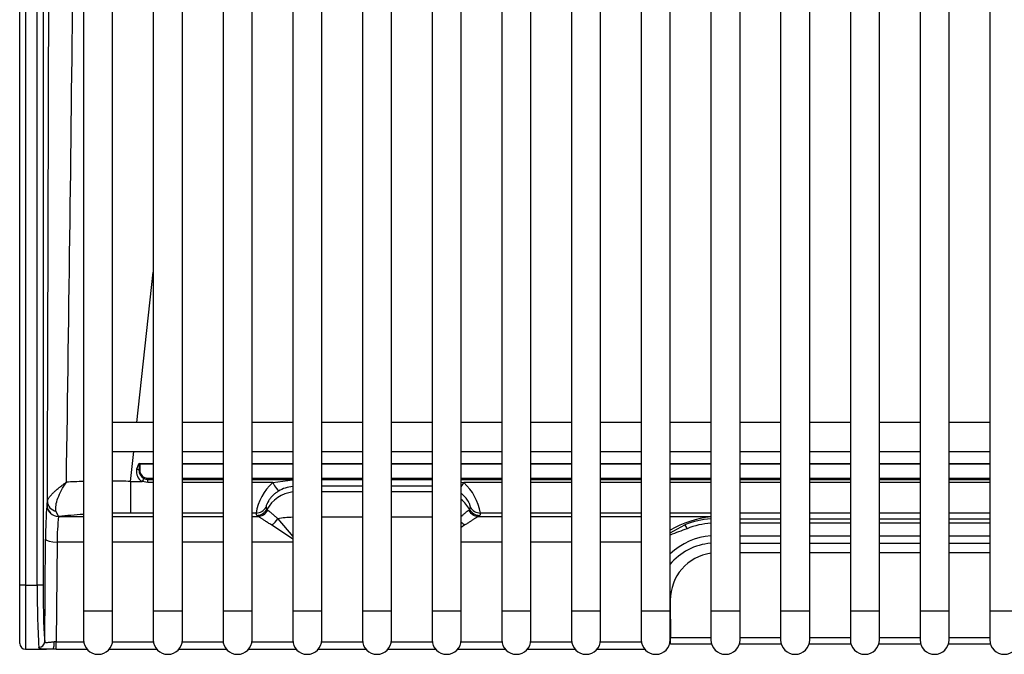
# Model space of a CAD drawing. Header units: millimetres. Extents: x 0 to 287, y 0 to 200.
# Tile 3 of 63: x 35.17 to 43.64, y 32.67 to 38.13. Entities that reach past the tile are written whole.
import ezdxf

# ---------------------------------------------------------------- set-up
doc = ezdxf.new("R2010")
doc.units = ezdxf.units.MM
doc.layers.add('130.194_BW4C_CTM', color=7, linetype='Continuous')
doc.layers.add('Défaut', color=7, linetype='Continuous')

# ---------------------------------------------------------------- blocks, each defined once
blk = doc.blocks.new('SE1')
at = {"layer": '130.194_BW4C_CTM', "color": 7, "linetype": 'Continuous'}
for p, q in [((36.916, 43.7159), (36.916, 33.0459)), ((37.166, 33.0459), (37.166, 43.7159)), ((37.516, 43.7159), (37.516, 33.0459)), ((37.766, 33.0459), (37.766, 43.7159)), ((38.116, 43.7159), (38.116, 33.0459)), ((38.366, 33.0459), (38.366, 43.7159)), ((38.716, 43.7159), (38.716, 33.0459)), ((38.966, 33.0459), (38.966, 43.7159)), ((39.316, 43.7159), (39.316, 33.0459)), ((39.566, 33.0459), (39.566, 43.7159)), ((39.916, 43.7159), (39.916, 33.0459)), ((40.166, 33.0459), (40.166, 43.7159)), ((40.516, 43.7159), (40.516, 33.0459)), ((40.766, 33.0459), (40.766, 43.7159)), ((41.116, 43.7159), (41.116, 33.0459)), ((41.366, 33.0459), (41.366, 43.7159)), ((41.716, 43.7159), (41.716, 33.0459)), ((41.966, 33.0459), (41.966, 43.7159)), ((42.316, 43.7159), (42.316, 33.0459)), ((42.566, 33.0459), (42.566, 43.7159)), ((42.916, 43.7159), (42.916, 33.0459)), ((43.166, 33.0459), (43.166, 43.7159)), ((43.516, 43.7159), (43.516, 33.0459)), ((35.716, 43.3959), (35.716, 33.0459)), ((35.966, 33.0459), (35.966, 43.3959)), ((36.316, 43.3959), (36.316, 33.0459)), ((36.566, 33.0459), (36.566, 43.3959)), ((35.166, 33.2648), (35.166, 43.1196)), ((35.166, 33.2648), (35.166, 43.1196)), ((35.216, 43.1196), (35.216, 33.2648)), ((35.216, 43.1196), (35.216, 33.2648)), ((35.3177, 33.2648), (35.3177, 43.1196)), ((35.3177, 33.2648), (35.3177, 43.1196)), ((35.3677, 43.1196), (35.3677, 33.2648)), ((35.3677, 43.1196), (35.3677, 33.2648)), ((36.1744, 34.6659), (36.316, 35.9585)), ((36.1744, 34.6659), (36.316, 35.9585)), ((36.316, 34.6659), (35.966, 34.6659)), ((36.916, 34.6659), (36.566, 34.6659)), ((37.516, 34.6659), (37.166, 34.6659)), ((38.116, 34.6659), (37.766, 34.6659)), ((38.716, 34.6659), (38.366, 34.6659)), ((39.316, 34.6659), (38.966, 34.6659)), ((39.916, 34.6659), (39.566, 34.6659)), ((40.516, 34.6659), (40.166, 34.6659)), ((41.116, 34.6659), (40.766, 34.6659)), ((41.716, 34.6659), (41.366, 34.6659)), ((42.316, 34.6659), (41.966, 34.6659)), ((42.916, 34.6659), (42.566, 34.6659)), ((43.516, 34.6659), (43.166, 34.6659)), ((35.966, 34.4159), (36.316, 34.4159)), ((36.1188, 34.1579), (36.1471, 34.4159)), ((36.1188, 34.1579), (36.1471, 34.4159)), ((36.566, 34.4159), (36.916, 34.4159)), ((37.166, 34.4159), (37.516, 34.4159)), ((37.766, 34.4159), (38.116, 34.4159)), ((38.366, 34.4159), (38.716, 34.4159)), ((38.966, 34.4159), (39.316, 34.4159)), ((39.566, 34.4159), (39.916, 34.4159)), ((40.166, 34.4159), (40.516, 34.4159)), ((40.766, 34.4159), (41.116, 34.4159)), ((41.366, 34.4159), (41.716, 34.4159)), ((41.966, 34.4159), (42.316, 34.4159)), ((42.566, 34.4159), (42.916, 34.4159)), ((43.166, 34.4159), (43.516, 34.4159)), ((36.1988, 34.3127), (36.316, 34.3127)), ((36.1988, 34.3075), (36.1988, 34.3127)), ((36.1988, 34.3127), (36.316, 34.3127)), ((36.1988, 34.3075), (36.1988, 34.2569)), ((36.316, 34.3075), (36.1988, 34.3075)), ((36.566, 34.3127), (36.916, 34.3127)), ((36.566, 34.3127), (36.916, 34.3127)), ((36.916, 34.3075), (36.566, 34.3075)), ((36.916, 34.3075), (36.566, 34.3075)), ((37.166, 34.3127), (37.516, 34.3127)), ((37.166, 34.3127), (37.516, 34.3127)), ((37.516, 34.3075), (37.166, 34.3075)), ((37.516, 34.3075), (37.166, 34.3075)), ((37.766, 34.3127), (38.116, 34.3127)), ((37.766, 34.3127), (38.116, 34.3127)), ((38.116, 34.3075), (37.766, 34.3075)), ((38.116, 34.3075), (37.766, 34.3075)), ((38.366, 34.3127), (38.716, 34.3127)), ((38.366, 34.3127), (38.716, 34.3127)), ((38.716, 34.3075), (38.366, 34.3075)), ((38.716, 34.3075), (38.366, 34.3075)), ((38.966, 34.3127), (39.316, 34.3127)), ((38.966, 34.3127), (39.316, 34.3127)), ((39.316, 34.3075), (38.966, 34.3075)), ((39.316, 34.3075), (38.966, 34.3075)), ((39.566, 34.3127), (39.916, 34.3127)), ((39.566, 34.3127), (39.916, 34.3127)), ((39.916, 34.3075), (39.566, 34.3075)), ((39.916, 34.3075), (39.566, 34.3075)), ((40.166, 34.3127), (40.516, 34.3127)), ((40.166, 34.3127), (40.516, 34.3127)), ((40.516, 34.3075), (40.166, 34.3075)), ((40.516, 34.3075), (40.166, 34.3075)), ((40.766, 34.3127), (41.116, 34.3127)), ((40.766, 34.3127), (41.116, 34.3127)), ((41.116, 34.3075), (40.766, 34.3075)), ((41.116, 34.3075), (40.766, 34.3075)), ((41.366, 34.3127), (41.716, 34.3127)), ((41.366, 34.3127), (41.716, 34.3127)), ((41.716, 34.3075), (41.366, 34.3075)), ((41.716, 34.3075), (41.366, 34.3075)), ((41.966, 34.3127), (42.316, 34.3127)), ((41.966, 34.3127), (42.316, 34.3127)), ((42.316, 34.3075), (41.966, 34.3075)), ((42.316, 34.3075), (41.966, 34.3075)), ((42.566, 34.3127), (42.916, 34.3127)), ((42.566, 34.3127), (42.916, 34.3127)), ((42.916, 34.3075), (42.566, 34.3075)), ((42.916, 34.3075), (42.566, 34.3075)), ((43.166, 34.3127), (43.516, 34.3127)), ((43.166, 34.3127), (43.516, 34.3127)), ((43.516, 34.3075), (43.166, 34.3075)), ((43.516, 34.3075), (43.166, 34.3075)), ((36.1188, 34.1579), (36.1188, 33.8863)), ((36.1188, 34.1579), (36.2201, 34.1579)), ((36.1188, 34.1579), (36.1188, 33.8863)), ((36.1188, 34.1579), (36.2201, 34.1579)), ((36.2688, 34.1481), (36.2201, 34.1579)), ((36.2688, 34.1481), (36.2201, 34.1579)), ((36.2688, 34.176), (36.2688, 34.1869)), ((36.2688, 34.1869), (36.316, 34.1869)), ((36.2688, 34.176), (36.2688, 34.1869)), ((36.2688, 34.1869), (36.316, 34.1869)), ((36.2688, 34.1481), (36.2688, 34.176)), ((36.2688, 34.176), (36.316, 34.176)), ((36.2688, 34.1481), (36.2688, 34.176)), ((36.2688, 34.176), (36.316, 34.176)), ((36.566, 34.1869), (36.916, 34.1869)), ((36.566, 34.1869), (36.916, 34.1869)), ((36.566, 34.176), (36.916, 34.176)), ((36.566, 34.176), (36.916, 34.176)), ((37.166, 34.1869), (37.516, 34.1869)), ((37.166, 34.1869), (37.516, 34.1869)), ((37.166, 34.176), (37.516, 34.176)), ((37.166, 34.176), (37.516, 34.176)), ((37.3435, 34.1481), (37.516, 34.1721)), ((37.3435, 34.1481), (37.516, 34.1721)), ((37.766, 34.1869), (38.116, 34.1869)), ((37.766, 34.1869), (38.116, 34.1869)), ((37.766, 34.176), (38.116, 34.176)), ((37.766, 34.176), (38.116, 34.176)), ((37.766, 34.1758), (38.116, 34.1758)), ((37.766, 34.1758), (38.116, 34.1758)), ((38.366, 34.1869), (38.716, 34.1869)), ((38.366, 34.1869), (38.716, 34.1869)), ((38.366, 34.176), (38.716, 34.176)), ((38.366, 34.176), (38.716, 34.176)), ((38.366, 34.1758), (38.716, 34.1758)), ((38.366, 34.1758), (38.716, 34.1758)), ((38.966, 34.1869), (39.316, 34.1869)), ((38.966, 34.1869), (39.316, 34.1869)), ((38.966, 34.176), (39.316, 34.176)), ((38.966, 34.176), (39.316, 34.176)), ((39.566, 34.1869), (39.916, 34.1869)), ((39.566, 34.1869), (39.916, 34.1869)), ((39.566, 34.176), (39.916, 34.176)), ((39.566, 34.176), (39.916, 34.176)), ((40.166, 34.1869), (40.516, 34.1869)), ((40.166, 34.1869), (40.516, 34.1869)), ((40.166, 34.176), (40.516, 34.176)), ((40.166, 34.176), (40.516, 34.176)), ((40.766, 34.1869), (41.116, 34.1869)), ((40.766, 34.1869), (41.116, 34.1869)), ((40.766, 34.176), (41.116, 34.176)), ((40.766, 34.176), (41.116, 34.176)), ((41.366, 34.1869), (41.716, 34.1869)), ((41.366, 34.1869), (41.716, 34.1869)), ((41.366, 34.176), (41.716, 34.176)), ((41.366, 34.176), (41.716, 34.176)), ((41.966, 34.1869), (42.316, 34.1869)), ((41.966, 34.1869), (42.316, 34.1869)), ((41.966, 34.176), (42.316, 34.176)), ((41.966, 34.176), (42.316, 34.176)), ((42.566, 34.1869), (42.916, 34.1869)), ((42.566, 34.1869), (42.916, 34.1869)), ((42.566, 34.176), (42.916, 34.176)), ((42.566, 34.176), (42.916, 34.176)), ((43.166, 34.1869), (43.516, 34.1869)), ((43.166, 34.1869), (43.516, 34.1869)), ((43.166, 34.176), (43.516, 34.176)), ((43.166, 34.176), (43.516, 34.176)), ((36.316, 34.1481), (36.2688, 34.1481)), ((36.316, 34.1481), (36.2688, 34.1481)), ((36.916, 34.1481), (36.566, 34.1481)), ((36.916, 34.1481), (36.566, 34.1481)), ((37.3435, 34.1481), (37.166, 34.1481)), ((37.3435, 34.1481), (37.166, 34.1481)), ((38.116, 34.1162), (37.766, 34.1162)), ((38.116, 34.1162), (37.766, 34.1162)), ((37.766, 34.0706), (38.116, 34.0706)), ((37.766, 34.0706), (38.116, 34.0706)), ((38.716, 34.1162), (38.366, 34.1162)), ((38.716, 34.1162), (38.366, 34.1162)), ((38.366, 34.0706), (38.716, 34.0706)), ((38.366, 34.0706), (38.716, 34.0706)), ((38.966, 34.1512), (38.9885, 34.1481)), ((38.966, 34.1512), (38.9885, 34.1481)), ((39.316, 34.1481), (38.9885, 34.1481)), ((39.316, 34.1481), (38.9885, 34.1481)), ((39.916, 34.1481), (39.566, 34.1481)), ((39.916, 34.1481), (39.566, 34.1481)), ((40.516, 34.1481), (40.166, 34.1481)), ((40.516, 34.1481), (40.166, 34.1481)), ((41.116, 34.1481), (40.766, 34.1481)), ((41.116, 34.1481), (40.766, 34.1481)), ((41.716, 34.1481), (41.366, 34.1481)), ((41.716, 34.1481), (41.366, 34.1481)), ((42.316, 34.1481), (41.966, 34.1481)), ((42.316, 34.1481), (41.966, 34.1481)), ((42.916, 34.1481), (42.566, 34.1481)), ((42.916, 34.1481), (42.566, 34.1481)), ((43.516, 34.1481), (43.166, 34.1481)), ((43.516, 34.1481), (43.166, 34.1481)), ((35.4011, 33.9561), (35.4012, 33.9563)), ((35.4011, 33.9561), (35.4012, 33.9563)), ((35.5011, 33.857), (35.4804, 33.9003)), ((35.5011, 33.857), (35.4804, 33.9003)), ((37.2873, 33.9376), (37.2932, 33.9167)), ((37.2873, 33.9376), (37.2932, 33.9167)), ((39.0388, 33.9167), (39.0447, 33.9376)), ((39.0388, 33.9167), (39.0447, 33.9376)), ((35.5011, 33.857), (35.501, 33.8568)), ((35.5011, 33.857), (35.501, 33.8568)), ((35.501, 33.8568), (35.716, 33.8568)), ((35.501, 33.8568), (35.716, 33.8568)), ((35.966, 33.8568), (36.316, 33.8568)), ((35.966, 33.8568), (36.316, 33.8568)), ((36.316, 33.8863), (36.1188, 33.8863)), ((36.316, 33.8863), (36.1188, 33.8863)), ((36.916, 33.8863), (36.566, 33.8863)), ((36.916, 33.8863), (36.566, 33.8863)), ((36.566, 33.8568), (36.916, 33.8568)), ((36.566, 33.8568), (36.916, 33.8568)), ((37.2, 33.8863), (37.166, 33.8863)), ((37.2, 33.8863), (37.166, 33.8863)), ((37.166, 33.8568), (37.2157, 33.8568)), ((37.166, 33.8568), (37.2157, 33.8568)), ((37.2059, 33.8655), (37.2, 33.8863)), ((37.2059, 33.8655), (37.2, 33.8863)), ((37.3891, 33.8375), (37.516, 33.684)), ((37.3891, 33.8375), (37.516, 33.684)), ((38.116, 33.8504), (37.766, 33.8504)), ((38.116, 33.8504), (37.766, 33.8504)), ((38.716, 33.8504), (38.366, 33.8504)), ((38.716, 33.8504), (38.366, 33.8504)), ((39.1163, 33.8568), (39.316, 33.8568)), ((39.1163, 33.8568), (39.316, 33.8568)), ((39.132, 33.8863), (39.1261, 33.8655)), ((39.132, 33.8863), (39.1261, 33.8655)), ((39.316, 33.8863), (39.132, 33.8863)), ((39.316, 33.8863), (39.132, 33.8863)), ((39.916, 33.8863), (39.566, 33.8863)), ((39.916, 33.8863), (39.566, 33.8863)), ((39.566, 33.8568), (39.916, 33.8568)), ((39.566, 33.8568), (39.916, 33.8568)), ((40.516, 33.8863), (40.166, 33.8863)), ((40.516, 33.8863), (40.166, 33.8863)), ((40.166, 33.8568), (40.516, 33.8568)), ((40.166, 33.8568), (40.516, 33.8568)), ((41.116, 33.8863), (40.766, 33.8863)), ((41.116, 33.8863), (40.766, 33.8863)), ((40.766, 33.8568), (41.116, 33.8568)), ((40.766, 33.8568), (41.116, 33.8568)), ((41.716, 33.8863), (41.366, 33.8863)), ((41.716, 33.8863), (41.366, 33.8863)), ((41.366, 33.8363), (41.716, 33.8363)), ((41.366, 33.8363), (41.716, 33.8363)), ((42.316, 33.8863), (41.966, 33.8863)), ((42.316, 33.8863), (41.966, 33.8863)), ((41.966, 33.8363), (42.316, 33.8363)), ((41.966, 33.8363), (42.316, 33.8363)), ((42.916, 33.8863), (42.566, 33.8863)), ((42.916, 33.8863), (42.566, 33.8863)), ((42.566, 33.8363), (42.916, 33.8363)), ((42.566, 33.8363), (42.916, 33.8363)), ((43.516, 33.8863), (43.166, 33.8863)), ((43.516, 33.8863), (43.166, 33.8863)), ((43.166, 33.8363), (43.516, 33.8363)), ((43.166, 33.8363), (43.516, 33.8363)), ((37.516, 33.6627), (37.3338, 33.7841)), ((37.516, 33.6627), (37.3338, 33.7841)), ((38.9982, 33.7841), (38.966, 33.7626)), ((38.9982, 33.7841), (38.966, 33.7626)), ((40.766, 33.7168), (40.8918, 33.7844)), ((40.766, 33.7168), (40.8918, 33.7844)), ((41.716, 33.7996), (41.366, 33.7996)), ((41.716, 33.7996), (41.366, 33.7996)), ((42.316, 33.7996), (41.966, 33.7996)), ((42.316, 33.7996), (41.966, 33.7996)), ((42.916, 33.7996), (42.566, 33.7996)), ((42.916, 33.7996), (42.566, 33.7996)), ((43.516, 33.7996), (43.166, 33.7996)), ((43.516, 33.7996), (43.166, 33.7996)), ((35.381, 32.7787), (35.3893, 33.6626)), ((35.381, 32.7787), (35.3893, 33.6626)), ((41.366, 33.6903), (41.716, 33.6903)), ((41.366, 33.6903), (41.716, 33.6903)), ((41.966, 33.6903), (42.316, 33.6903)), ((41.966, 33.6903), (42.316, 33.6903)), ((42.566, 33.6903), (42.916, 33.6903)), ((42.566, 33.6903), (42.916, 33.6903)), ((43.166, 33.6903), (43.516, 33.6903)), ((43.166, 33.6903), (43.516, 33.6903)), ((35.4892, 33.6367), (35.4812, 32.7785)), ((35.4892, 33.6367), (35.4812, 32.7785)), ((35.716, 33.6367), (35.4892, 33.6367)), ((35.716, 33.6367), (35.4892, 33.6367)), ((36.316, 33.6367), (35.966, 33.6367)), ((36.316, 33.6367), (35.966, 33.6367)), ((36.916, 33.6367), (36.566, 33.6367)), ((36.916, 33.6367), (36.566, 33.6367)), ((37.516, 33.6367), (37.166, 33.6367)), ((37.516, 33.6367), (37.166, 33.6367)), ((39.316, 33.6367), (38.966, 33.6367)), ((39.316, 33.6367), (38.966, 33.6367)), ((39.916, 33.6367), (39.566, 33.6367)), ((39.916, 33.6367), (39.566, 33.6367)), ((40.516, 33.6367), (40.166, 33.6367)), ((40.516, 33.6367), (40.166, 33.6367)), ((41.366, 33.6274), (41.716, 33.6274)), ((41.366, 33.6274), (41.716, 33.6274)), ((41.966, 33.6274), (42.316, 33.6274)), ((41.966, 33.6274), (42.316, 33.6274)), ((42.566, 33.6274), (42.916, 33.6274)), ((42.566, 33.6274), (42.916, 33.6274)), ((43.166, 33.6274), (43.516, 33.6274)), ((43.166, 33.6274), (43.516, 33.6274)), ((41.716, 33.544), (41.366, 33.544)), ((41.716, 33.544), (41.366, 33.544)), ((42.316, 33.544), (41.966, 33.544)), ((42.316, 33.544), (41.966, 33.544)), ((42.916, 33.544), (42.566, 33.544)), ((42.916, 33.544), (42.566, 33.544)), ((43.516, 33.544), (43.166, 33.544)), ((43.516, 33.544), (43.166, 33.544)), ((35.166, 32.7648), (35.166, 33.2648)), ((35.216, 33.2648), (35.166, 33.2648)), ((35.166, 32.7648), (35.166, 33.2648)), ((35.216, 33.2648), (35.166, 33.2648)), ((35.216, 33.2648), (35.3177, 33.2648)), ((35.216, 33.2648), (35.216, 32.7148)), ((35.216, 33.2648), (35.3177, 33.2648)), ((35.216, 33.2648), (35.216, 32.7148)), ((35.3677, 33.2648), (35.3177, 33.2648)), ((35.3677, 33.2648), (35.3177, 33.2648)), ((40.7661, 33.1363), (40.7678, 32.8167)), ((40.7661, 33.1363), (40.7678, 32.8167)), ((35.716, 33.0459), (35.966, 33.0459)), ((35.716, 33.0459), (35.716, 32.7959)), ((35.966, 32.7959), (35.966, 33.0459)), ((36.316, 33.0459), (36.566, 33.0459)), ((36.316, 33.0459), (36.316, 32.7959)), ((36.566, 32.7959), (36.566, 33.0459)), ((36.916, 33.0459), (37.166, 33.0459)), ((36.916, 33.0459), (36.916, 32.7959)), ((37.166, 32.7959), (37.166, 33.0459)), ((37.516, 33.0459), (37.766, 33.0459)), ((37.516, 33.0459), (37.516, 32.7959)), ((37.766, 32.7959), (37.766, 33.0459)), ((38.116, 33.0459), (38.366, 33.0459)), ((38.116, 33.0459), (38.116, 32.7959)), ((38.366, 32.7959), (38.366, 33.0459)), ((38.716, 33.0459), (38.966, 33.0459)), ((38.716, 33.0459), (38.716, 32.7959)), ((38.966, 32.7959), (38.966, 33.0459)), ((39.316, 33.0459), (39.566, 33.0459)), ((39.316, 33.0459), (39.316, 32.7959)), ((39.566, 32.7959), (39.566, 33.0459)), ((39.916, 33.0459), (40.166, 33.0459)), ((39.916, 33.0459), (39.916, 32.7959)), ((40.166, 32.7959), (40.166, 33.0459)), ((40.516, 33.0459), (40.766, 33.0459)), ((40.516, 33.0459), (40.516, 32.7959)), ((40.766, 32.7959), (40.766, 33.0459)), ((41.116, 33.0459), (41.366, 33.0459)), ((41.116, 33.0459), (41.116, 32.7959)), ((41.366, 32.7959), (41.366, 33.0459)), ((41.716, 33.0459), (41.966, 33.0459)), ((41.716, 33.0459), (41.716, 32.7959)), ((41.966, 32.7959), (41.966, 33.0459)), ((42.316, 33.0459), (42.566, 33.0459)), ((42.316, 33.0459), (42.316, 32.7959)), ((42.566, 32.7959), (42.566, 33.0459)), ((42.916, 33.0459), (43.166, 33.0459)), ((42.916, 33.0459), (42.916, 32.7959)), ((43.166, 32.7959), (43.166, 33.0459)), ((43.516, 33.0459), (43.766, 33.0459)), ((43.516, 33.0459), (43.516, 32.7959)), ((40.7678, 32.7606), (40.7678, 32.8167)), ((40.7678, 32.8167), (41.116, 32.8167)), ((40.7678, 32.7606), (40.7678, 32.8167)), ((40.7678, 32.8167), (41.116, 32.8167)), ((41.366, 32.8167), (41.716, 32.8167)), ((41.366, 32.8167), (41.716, 32.8167)), ((41.966, 32.8167), (42.316, 32.8167)), ((41.966, 32.8167), (42.316, 32.8167)), ((42.566, 32.8167), (42.916, 32.8167)), ((42.566, 32.8167), (42.916, 32.8167)), ((43.166, 32.8167), (43.516, 32.8167)), ((43.166, 32.8167), (43.516, 32.8167)), ((35.216, 32.7148), (35.3962, 32.7148)), ((35.216, 32.7148), (35.3962, 32.7148)), ((35.4812, 32.7156), (35.4812, 32.7785)), ((35.4812, 32.7785), (35.7172, 32.7785)), ((35.4812, 32.7156), (35.4812, 32.7785)), ((35.4812, 32.7785), (35.7172, 32.7785)), ((35.4812, 32.7156), (35.7452, 32.7156)), ((35.4812, 32.7156), (35.7452, 32.7156)), ((35.9368, 32.7156), (36.3452, 32.7156)), ((35.9368, 32.7156), (36.3452, 32.7156)), ((35.9648, 32.7785), (36.3172, 32.7785)), ((35.9648, 32.7785), (36.3172, 32.7785)), ((36.5368, 32.7156), (36.9452, 32.7156)), ((36.5368, 32.7156), (36.9452, 32.7156)), ((36.5648, 32.7785), (36.9172, 32.7785)), ((36.5648, 32.7785), (36.9172, 32.7785)), ((37.1368, 32.7156), (37.5452, 32.7156)), ((37.1368, 32.7156), (37.5452, 32.7156)), ((37.1648, 32.7785), (37.5172, 32.7785)), ((37.1648, 32.7785), (37.5172, 32.7785)), ((37.7368, 32.7156), (38.1452, 32.7156)), ((37.7368, 32.7156), (38.1452, 32.7156)), ((37.7648, 32.7785), (38.1172, 32.7785)), ((37.7648, 32.7785), (38.1172, 32.7785)), ((38.3368, 32.7156), (38.7452, 32.7156)), ((38.3368, 32.7156), (38.7452, 32.7156)), ((38.3648, 32.7785), (38.7172, 32.7785)), ((38.3648, 32.7785), (38.7172, 32.7785)), ((38.9368, 32.7156), (39.3452, 32.7156)), ((38.9368, 32.7156), (39.3452, 32.7156)), ((38.9648, 32.7785), (39.3172, 32.7785)), ((38.9648, 32.7785), (39.3172, 32.7785)), ((39.5368, 32.7156), (39.9452, 32.7156)), ((39.5368, 32.7156), (39.9452, 32.7156)), ((39.5648, 32.7785), (39.9172, 32.7785)), ((39.5648, 32.7785), (39.9172, 32.7785)), ((40.1368, 32.7156), (40.5452, 32.7156)), ((40.1368, 32.7156), (40.5452, 32.7156)), ((40.1648, 32.7785), (40.5172, 32.7785)), ((40.1648, 32.7785), (40.5172, 32.7785)), ((40.7678, 32.7606), (41.1211, 32.7606)), ((40.7678, 32.7606), (41.1211, 32.7606)), ((41.3609, 32.7606), (41.7211, 32.7606)), ((41.3609, 32.7606), (41.7211, 32.7606)), ((41.9609, 32.7606), (42.3211, 32.7606)), ((41.9609, 32.7606), (42.3211, 32.7606)), ((42.5609, 32.7606), (42.9211, 32.7606)), ((42.5609, 32.7606), (42.9211, 32.7606)), ((43.1609, 32.7606), (43.5211, 32.7606)), ((43.1609, 32.7606), (43.5211, 32.7606))]:
    blk.add_line(p, q, dxfattribs=at)
for centre, radius, start, end in [((-842.6941, 47.6468), 878.3657, 359.1196897, 359.7048284), ((-842.6941, 47.6468), 878.3657, 359.1196897, 359.7048284), ((36.2641, 34.2409), 0.0939, 166.88733, 242.08337), ((36.2641, 34.2409), 0.0939, 166.88733, 242.08337), ((36.2685, 34.252), 0.0759, 176.33602, 243.66956), ((36.2685, 34.252), 0.0759, 176.33602, 243.66956), ((36.2688, 34.2569), 0.07, 180, 270), ((36.2688, 34.2569), 0.07, 180, 270), ((35.9173, 27.475), 6.6859, 91.75017, 92.99485), ((35.9173, 27.475), 6.6859, 91.75017, 92.99485), ((35.9173, 27.475), 6.6859, 88.27276, 89.59273), ((35.9173, 27.475), 6.6859, 88.27276, 89.59273), ((36.2697, 34.2554), 0.0795, 243.97618, 269.33475), ((36.2697, 34.2554), 0.0795, 243.97618, 269.33475), ((37.655, 33.8072), 0.4618, 132.4128, 170.13329), ((37.655, 33.8072), 0.4618, 132.4128, 170.13329), ((37.5434, 33.827), 0.2892, 95.49651, 121.26274), ((37.5434, 33.827), 0.2892, 95.49651, 121.26274), ((38.6788, 33.8081), 0.4598, 9.78495, 47.66896), ((38.6788, 33.8081), 0.4598, 9.78495, 47.66896), ((35.099, 34.0073), 0.3064, 350.40873, 356.14716), ((35.099, 34.0073), 0.3064, 350.40873, 356.14716), ((38.035, 33.7033), 2.646, 174.51776, 180.88137), ((38.035, 33.7033), 2.646, 174.51776, 180.88137), ((36.9907, 33.6667), 1.5017, 172.72509, 181.14298), ((36.9907, 33.6667), 1.5017, 172.72509, 181.14298), ((36.108, 27.5843), 6.302, 93.58518, 95.52601), ((36.108, 27.5843), 6.302, 93.58518, 95.52601), ((36.108, 27.5843), 6.302, 89.90148, 91.29599), ((36.108, 27.5843), 6.302, 89.90148, 91.29599), ((41.2202, 32.9294), 0.9295, 96.43503, 119.2902), ((41.2202, 32.9294), 0.9295, 96.43503, 119.2902), ((41.1528, 33.1534), 0.6829, 93.09979, 112.47062), ((41.1528, 33.1534), 0.6829, 93.09979, 112.47062), ((42.9946, 27.9821), 6.1341, 109.86401, 111.31027), ((42.9946, 27.9821), 6.1341, 109.86401, 111.31027), ((41.1555, 33.1147), 0.5128, 94.46654, 140.08958), ((41.1555, 33.1147), 0.5128, 94.46654, 140.08958), ((42.5905, 33.179), 7.2733, 179.32454, 183.53819), ((42.5905, 33.179), 7.2733, 179.32454, 183.53819), ((35.216, 32.7648), 0.05, 180, 270), ((35.216, 32.7648), 0.05, 180, 270), ((35.841, 32.7959), 0.125, 180, 0), ((36.441, 32.7959), 0.125, 180, 0), ((37.041, 32.7959), 0.125, 180, 0), ((37.641, 32.7959), 0.125, 180, 0), ((38.241, 32.7959), 0.125, 180, 0), ((38.841, 32.7959), 0.125, 180, 0), ((39.441, 32.7959), 0.125, 180, 0), ((40.041, 32.7959), 0.125, 180, 0), ((40.641, 32.7959), 0.125, 180, 0), ((40.745, 28.763), 3.9984, 89.67394, 89.77872), ((40.745, 28.763), 3.9984, 89.67394, 89.77872), ((41.241, 32.7959), 0.125, 180, 0), ((41.841, 32.7959), 0.125, 180, 0), ((42.441, 32.7959), 0.125, 180, 0), ((43.041, 32.7959), 0.125, 180, 0), ((43.641, 32.7959), 0.125, 180, 0)]:
    blk.add_arc(centre, radius, start, end, dxfattribs=at)
for centre, major_axis, ratio, start_param, end_param in [((36.1988, 31.8382), (0, -2.4745), 0.052536, 3.141593, 3.344012), ((36.1988, 31.8382), (0, -2.4745), 0.052536, 3.141593, 3.344012), ((36.1727, 34.2535), (0.0969, -0.0248), 0.084453, 1.38342, 1.592412), ((36.1727, 34.2535), (0.0969, -0.0248), 0.084453, 1.38342, 1.592412), ((36.1988, 31.8295), (0, 2.478), 0.012107, 0, 0.202419), ((36.1988, 31.8295), (0, 2.478), 0.012107, 0, 0.202419), ((36.1988, 34.2579), (-0.03, 0), 0.034899, 1.368377, 1.570796), ((36.1988, 34.2579), (-0.03, 0), 0.034899, 1.368377, 1.570796), ((36.2201, 34.1492), (0.0482, 0.0876), 0.042142, 1.18549, 1.494364), ((36.2201, 34.1492), (0.0482, 0.0876), 0.042142, 1.18549, 1.494364), ((37.3435, 34.1601), (0.0508, -0.0861), 0.061263, 4.81585, 6.159942), ((37.3435, 34.1601), (0.0508, -0.0861), 0.061263, 4.81585, 6.159942), ((38.9885, 34.1601), (-0.0508, -0.0861), 0.061263, 1.011868, 1.467336), ((38.9885, 34.1601), (-0.0508, -0.0861), 0.061263, 1.011868, 1.467336), ((35.5047, 33.9867), (-0.0998, 0.007), 0.894035, 0.07798, 1.38754), ((35.5047, 33.9867), (-0.0998, 0.007), 0.894035, 0.07798, 1.38754), ((37.5551, 33.7728), (-0.2887, -0.0816), 0.991957, 4.569579, 5.500955), ((37.5551, 33.7728), (-0.2887, -0.0816), 0.991957, 4.569579, 5.500955), ((38.7769, 33.7728), (-0.2887, 0.0816), 0.991957, 3.923823, 4.303558), ((38.7769, 33.7728), (-0.2887, 0.0816), 0.991957, 3.923823, 4.303558), ((35.501, 33.9561), (-0.0962, 0.0274), 0.99195, 0.279224, 1.845768), ((35.501, 33.9561), (-0.0962, 0.0274), 0.99195, 0.279224, 1.845768), ((35.5011, 33.9563), (0.0962, -0.0274), 0.99195, 3.420817, 4.98736), ((35.5011, 33.9563), (0.0962, -0.0274), 0.99195, 3.420817, 4.98736), ((37.2, 33.9856), (-0.0962, -0.0272), 0.991957, 1.297345, 2.359362), ((37.2, 33.9856), (-0.0962, -0.0272), 0.991957, 1.297345, 2.359362), ((37.2059, 33.9647), (0.0962, 0.0272), 0.991957, 4.438938, 5.500955), ((37.2059, 33.9647), (0.0962, 0.0272), 0.991957, 4.438938, 5.500955), ((37.2157, 33.9561), (-0.0446, -0.0895), 0.964202, 0.477535, 1.539551), ((37.2157, 33.9561), (-0.0446, -0.0895), 0.964202, 0.477535, 1.539551), ((37.5551, 33.9178), (-0.262, 0), 0.121869, 0.034445, 0.239558), ((37.5551, 33.9178), (-0.262, 0), 0.121869, 0.034445, 0.239558), ((38.7769, 33.9178), (0.262, 0), 0.121869, -0.239558, -0.034445), ((38.7769, 33.9178), (0.262, 0), 0.121869, -0.239558, -0.034445), ((39.1163, 33.9561), (0.0446, -0.0895), 0.964202, 4.743634, 5.805651), ((39.1163, 33.9561), (0.0446, -0.0895), 0.964202, 4.743634, 5.805651), ((39.1261, 33.9647), (-0.0962, 0.0272), 0.991957, 0.782231, 1.844247), ((39.1261, 33.9647), (-0.0962, 0.0272), 0.991957, 0.782231, 1.844247), ((39.132, 33.9856), (0.0962, -0.0272), 0.991957, 3.923823, 4.98584), ((39.132, 33.9856), (0.0962, -0.0272), 0.991957, 3.923823, 4.98584), ((37.5551, 33.8669), (-0.3493, 0), 0.121869, 0.034445, 0.239558), ((37.5551, 33.8669), (-0.3493, 0), 0.121869, 0.034445, 0.239558), ((37.3338, 33.859), (-0.0622, -0.0783), 0.57619, 0.943083, 1.746842), ((37.3338, 33.859), (-0.0622, -0.0783), 0.57619, 0.943083, 1.746842), ((37.5551, 33.7728), (-0.3, 0), 0.258819, 4.842952, 5.298551), ((37.5551, 33.7728), (-0.3, 0), 0.258819, 4.842952, 5.298551), ((38.7769, 33.8669), (0.3493, 0), 0.121869, -0.239558, -0.034445), ((38.7769, 33.8669), (0.3493, 0), 0.121869, -0.239558, -0.034445), ((38.9982, 33.859), (-0.0622, 0.0783), 0.57619, 1.765924, 2.19851), ((38.9982, 33.859), (-0.0622, 0.0783), 0.57619, 1.765924, 2.19851), ((40.9103, 33.7383), (-0.0191, 0.0462), 0.101942, 4.953872, 6.182012), ((40.9103, 33.7383), (-0.0191, 0.0462), 0.101942, 4.953872, 6.182012), ((41.1433, 33.1224), (0.1123, 0.6686), 0.95831, 0.215521, 0.539856), ((41.1433, 33.1224), (0.1123, 0.6686), 0.95831, 0.215521, 0.539856), ((35.4892, 33.6626), (-0.1, 0.0009), 0.258808, 0.036138, 1.573218), ((35.4892, 33.6626), (-0.1, 0.0009), 0.258808, 0.036138, 1.573218), ((41.1432, 33.1317), (-0.181, -0.5296), 0.981427, 3.526225, 4.231864), ((41.1432, 33.1317), (-0.181, -0.5296), 0.981427, 3.526225, 4.231864), ((41.1664, 33.1409), (0.1411, 0.3781), 0.990537, 0.486518, 1.936326), ((41.1664, 33.1409), (0.1411, 0.3781), 0.990537, 0.486518, 1.936326), ((35.3851, 33.2648), (0, 0.5), 0.034921, 1.570796, 2.904443), ((35.3851, 33.2648), (0, 0.5), 0.034921, 1.570796, 2.904443), ((35.3311, 32.7787), (-0.0495, -0.0071), 0.971452, 1.431351, 2.993948), ((35.3311, 32.7787), (-0.0495, -0.0071), 0.971452, 1.431351, 2.993948), ((35.4526, 32.7654), (-0.0005, 0.05), 0.199948, 3.088153, 4.965417), ((35.4526, 32.7654), (-0.0005, 0.05), 0.199948, 3.088153, 4.965417), ((35.4808, 32.7074), (0.15, 0), 0.055027, 1.567851, 1.75993), ((35.4808, 32.7074), (0.15, 0), 0.055027, 1.567851, 1.75993), ((35.4808, 32.7573), (-0.1, -0.0006), 0.211907, 4.706809, 4.898888), ((35.4808, 32.7573), (-0.1, -0.0006), 0.211907, 4.706809, 4.898888)]:
    blk.add_ellipse(centre, major_axis=major_axis, ratio=ratio, start_param=start_param, end_param=end_param, dxfattribs=at)
for points, knots in [([(35.4047, 33.9867), (35.4055, 34.2944), (35.4063, 34.6021), (35.4072, 34.9097), (35.4105, 36.16), (35.414, 37.4099), (35.4175, 38.6597), (35.419, 39.1862), (35.4205, 39.7126), (35.422, 40.239), (35.425, 41.2548), (35.4279, 42.2705), (35.4309, 43.2861)], [0, 0, 0, 0, 0.099206, 0.099206, 0.099206, 0.502416, 0.502416, 0.502416, 0.672261, 0.672261, 0.672261, 1, 1, 1, 1]), ([(35.4047, 33.9867), (35.4055, 34.2944), (35.4063, 34.6021), (35.4072, 34.9097), (35.4105, 36.16), (35.414, 37.4099), (35.4175, 38.6597), (35.419, 39.1862), (35.4205, 39.7126), (35.422, 40.239), (35.425, 41.2548), (35.4279, 42.2705), (35.4309, 43.2861)], [0, 0, 0, 0, 0.099206, 0.099206, 0.099206, 0.502416, 0.502416, 0.502416, 0.672261, 0.672261, 0.672261, 1, 1, 1, 1]), ([(35.4047, 33.9867), (35.405, 33.9885), (35.4056, 33.9921), (35.4075, 33.9981), (35.4104, 34.0048), (35.4145, 34.0122), (35.4197, 34.0202), (35.4262, 34.029), (35.434, 34.0384), (35.4433, 34.0486), (35.4563, 34.0618), (35.4759, 34.0804), (35.5019, 34.1024), (35.5289, 34.1234), (35.5503, 34.1392), (35.5629, 34.1482), (35.568, 34.1518)], [0, 0, 0, 0, 0.046364, 0.095037, 0.146039, 0.199371, 0.255024, 0.312972, 0.373175, 0.435577, 0.500109, 0.609031, 0.750806, 0.860793, 0.943637, 1, 1, 1, 1]), ([(35.4047, 33.9867), (35.405, 33.9885), (35.4056, 33.9921), (35.4075, 33.9981), (35.4104, 34.0048), (35.4145, 34.0122), (35.4197, 34.0202), (35.4262, 34.029), (35.434, 34.0384), (35.4433, 34.0486), (35.4563, 34.0618), (35.4759, 34.0804), (35.5019, 34.1024), (35.5289, 34.1234), (35.5503, 34.1392), (35.5629, 34.1482), (35.568, 34.1518)], [0, 0, 0, 0, 0.046364, 0.095037, 0.146039, 0.199371, 0.255024, 0.312972, 0.373175, 0.435577, 0.500109, 0.609031, 0.750806, 0.860793, 0.943637, 1, 1, 1, 1]), ([(35.4804, 33.9003), (35.472, 33.9309), (35.4793, 33.9717), (35.5115, 34.058), (35.5367, 34.1043), (35.568, 34.1518)], [0, 0, 0, 0, 0.5, 0.5, 1, 1, 1, 1]), ([(35.4804, 33.9003), (35.472, 33.9309), (35.4793, 33.9717), (35.5115, 34.058), (35.5367, 34.1043), (35.568, 34.1518)], [0, 0, 0, 0, 0.5, 0.5, 1, 1, 1, 1]), ([(37.3933, 34.0742), (37.3894, 34.0718), (37.3816, 34.067), (37.3707, 34.0593), (37.3606, 34.0513), (37.3513, 34.0433), (37.3427, 34.0352), (37.335, 34.0271), (37.3279, 34.0191), (37.3215, 34.0112), (37.3158, 34.0034), (37.3107, 33.9959), (37.3043, 33.9856), (37.2976, 33.9733), (37.2919, 33.9603), (37.2884, 33.9499), (37.2868, 33.9419), (37.2871, 33.939), (37.2873, 33.9376)], [0, 0, 0, 0, 0.050831, 0.099975, 0.1476, 0.193891, 0.239047, 0.283286, 0.326836, 0.369938, 0.412841, 0.455795, 0.499052, 0.595792, 0.692236, 0.790469, 0.892467, 1, 1, 1, 1]), ([(37.3933, 34.0742), (37.3894, 34.0718), (37.3816, 34.067), (37.3707, 34.0593), (37.3606, 34.0513), (37.3513, 34.0433), (37.3427, 34.0352), (37.335, 34.0271), (37.3279, 34.0191), (37.3215, 34.0112), (37.3158, 34.0034), (37.3107, 33.9959), (37.3043, 33.9856), (37.2976, 33.9733), (37.2919, 33.9603), (37.2884, 33.9499), (37.2868, 33.9419), (37.2871, 33.939), (37.2873, 33.9376)], [0, 0, 0, 0, 0.050831, 0.099975, 0.1476, 0.193891, 0.239047, 0.283286, 0.326836, 0.369938, 0.412841, 0.455795, 0.499052, 0.595792, 0.692236, 0.790469, 0.892467, 1, 1, 1, 1]), ([(39.0447, 33.9376), (39.0448, 33.9383), (39.0451, 33.9398), (39.0449, 33.9432), (39.0441, 33.9474), (39.0428, 33.9523), (39.0408, 33.9581), (39.0382, 33.9647), (39.0349, 33.972), (39.0308, 33.98), (39.0247, 33.9908), (39.0155, 34.0048), (39.0016, 34.0224), (38.9851, 34.0396), (38.9726, 34.0505), (38.9662, 34.0554)], [0, 0, 0, 0, 0.0605154, 0.1191153, 0.1760751, 0.2316942, 0.2862942, 0.3402152, 0.3938097, 0.4474371, 0.5014557, 0.5961162, 0.6907761, 0.7880759, 0.8776043, 0.8776043, 0.8776043, 0.8776043]), ([(39.0447, 33.9376), (39.0448, 33.9383), (39.0451, 33.9398), (39.0449, 33.9432), (39.0441, 33.9474), (39.0428, 33.9523), (39.0408, 33.9581), (39.0382, 33.9647), (39.0349, 33.972), (39.0308, 33.98), (39.0247, 33.9908), (39.0155, 34.0048), (39.0016, 34.0224), (38.9851, 34.0396), (38.9726, 34.0505), (38.9662, 34.0554)], [0, 0, 0, 0, 0.0605154, 0.1191153, 0.1760751, 0.2316942, 0.2862942, 0.3402152, 0.3938097, 0.4474371, 0.5014557, 0.5961162, 0.6907761, 0.7880759, 0.8776043, 0.8776043, 0.8776043, 0.8776043]), ([(37.3005, 33.9103), (37.3019, 33.9095), (37.3046, 33.9081), (37.3094, 33.9049), (37.3146, 33.901), (37.3203, 33.8965), (37.3264, 33.8915), (37.3329, 33.8858), (37.3398, 33.8797), (37.3471, 33.8733), (37.3548, 33.8665), (37.3628, 33.8594), (37.3712, 33.8522), (37.3799, 33.8449), (37.3861, 33.8399), (37.3891, 33.8375)], [0, 0, 0, 0, 0.082401, 0.163774, 0.24417, 0.323635, 0.402206, 0.479913, 0.556774, 0.632798, 0.707984, 0.782321, 0.855788, 0.92836, 1, 1, 1, 1]), ([(37.3005, 33.9103), (37.3019, 33.9095), (37.3046, 33.9081), (37.3094, 33.9049), (37.3146, 33.901), (37.3203, 33.8965), (37.3264, 33.8915), (37.3329, 33.8858), (37.3398, 33.8797), (37.3471, 33.8733), (37.3548, 33.8665), (37.3628, 33.8594), (37.3712, 33.8522), (37.3799, 33.8449), (37.3861, 33.8399), (37.3891, 33.8375)], [0, 0, 0, 0, 0.082401, 0.163774, 0.24417, 0.323635, 0.402206, 0.479913, 0.556774, 0.632798, 0.707984, 0.782321, 0.855788, 0.92836, 1, 1, 1, 1]), ([(38.9683, 33.8587), (38.9701, 33.8602), (38.975, 33.8646), (38.9828, 33.8715), (38.9915, 33.8792), (38.9997, 33.8864), (39.0073, 33.8929), (39.0144, 33.8987), (39.0208, 33.9036), (39.0266, 33.9076), (39.0298, 33.9094), (39.0315, 33.9103)], [0.2110125, 0.2110125, 0.2110125, 0.2110125, 0.2581228, 0.3466161, 0.4362832, 0.5271193, 0.6191388, 0.7123757, 0.8068829, 0.9027298, 1, 1, 1, 1]), ([(38.9683, 33.8587), (38.9701, 33.8602), (38.975, 33.8646), (38.9828, 33.8715), (38.9915, 33.8792), (38.9997, 33.8864), (39.0073, 33.8929), (39.0144, 33.8987), (39.0208, 33.9036), (39.0266, 33.9076), (39.0298, 33.9094), (39.0315, 33.9103)], [0.2110125, 0.2110125, 0.2110125, 0.2110125, 0.2581228, 0.3466161, 0.4362832, 0.5271193, 0.6191388, 0.7123757, 0.8068829, 0.9027298, 1, 1, 1, 1]), ([(37.3338, 33.7841), (37.3288, 33.7871), (37.3188, 33.793), (37.3048, 33.8019), (37.2916, 33.8104), (37.2792, 33.8185), (37.2676, 33.8261), (37.2568, 33.8332), (37.2469, 33.8397), (37.2378, 33.8454), (37.2296, 33.8502), (37.2221, 33.8542), (37.2178, 33.856), (37.2157, 33.8568)], [0, 0, 0, 0, 0.093688, 0.186209, 0.277758, 0.368536, 0.458748, 0.548605, 0.638319, 0.728103, 0.818172, 0.908735, 1, 1, 1, 1]), ([(37.3338, 33.7841), (37.3288, 33.7871), (37.3188, 33.793), (37.3048, 33.8019), (37.2916, 33.8104), (37.2792, 33.8185), (37.2676, 33.8261), (37.2568, 33.8332), (37.2469, 33.8397), (37.2378, 33.8454), (37.2296, 33.8502), (37.2221, 33.8542), (37.2178, 33.856), (37.2157, 33.8568)], [0, 0, 0, 0, 0.093688, 0.186209, 0.277758, 0.368536, 0.458748, 0.548605, 0.638319, 0.728103, 0.818172, 0.908735, 1, 1, 1, 1]), ([(39.1163, 33.8568), (39.1145, 33.8561), (39.1109, 33.8547), (39.1047, 33.8515), (39.098, 33.8477), (39.0907, 33.8432), (39.0828, 33.8382), (39.0743, 33.8327), (39.0652, 33.8267), (39.0555, 33.8203), (39.0453, 33.8135), (39.0344, 33.8065), (39.0229, 33.7992), (39.0109, 33.7917), (39.0025, 33.7866), (38.9982, 33.7841)], [0, 0, 0, 0, 0.077276, 0.154027, 0.230378, 0.306455, 0.382387, 0.458304, 0.534335, 0.610608, 0.687251, 0.76439, 0.842148, 0.920646, 1, 1, 1, 1]), ([(39.1163, 33.8568), (39.1145, 33.8561), (39.1109, 33.8547), (39.1047, 33.8515), (39.098, 33.8477), (39.0907, 33.8432), (39.0828, 33.8382), (39.0743, 33.8327), (39.0652, 33.8267), (39.0555, 33.8203), (39.0453, 33.8135), (39.0344, 33.8065), (39.0229, 33.7992), (39.0109, 33.7917), (39.0025, 33.7866), (38.9982, 33.7841)], [0, 0, 0, 0, 0.077276, 0.154027, 0.230378, 0.306455, 0.382387, 0.458304, 0.534335, 0.610608, 0.687251, 0.76439, 0.842148, 0.920646, 1, 1, 1, 1]), ([(35.4526, 32.7155), (35.4487, 32.7155), (35.4411, 32.7154), (35.4301, 32.7152), (35.4195, 32.715), (35.4093, 32.7149), (35.3996, 32.7148), (35.3903, 32.7147), (35.3815, 32.7148), (35.3731, 32.7151), (35.3623, 32.7157), (35.3505, 32.7171), (35.3399, 32.72), (35.333, 32.7242), (35.3317, 32.7281), (35.3311, 32.7301)], [0, 0, 0, 0, 0.055031, 0.109324, 0.163254, 0.2172, 0.271544, 0.326659, 0.382901, 0.440606, 0.500086, 0.625619, 0.748815, 0.872636, 1, 1, 1, 1]), ([(35.4526, 32.7155), (35.4487, 32.7155), (35.4411, 32.7154), (35.4301, 32.7152), (35.4195, 32.715), (35.4093, 32.7149), (35.3996, 32.7148), (35.3903, 32.7147), (35.3815, 32.7148), (35.3731, 32.7151), (35.3623, 32.7157), (35.3505, 32.7171), (35.3399, 32.72), (35.333, 32.7242), (35.3317, 32.7281), (35.3311, 32.7301)], [0, 0, 0, 0, 0.055031, 0.109324, 0.163254, 0.2172, 0.271544, 0.326659, 0.382901, 0.440606, 0.500086, 0.625619, 0.748815, 0.872636, 1, 1, 1, 1]), ([(35.381, 32.7787), (35.3812, 32.7781), (35.3816, 32.7768), (35.3835, 32.7753), (35.3865, 32.7741), (35.391, 32.7734), (35.3972, 32.7731), (35.4067, 32.7735), (35.4199, 32.7745), (35.4358, 32.7759), (35.4497, 32.7773), (35.4584, 32.7778), (35.4621, 32.7781)], [0, 0, 0, 0, 0.068221, 0.142351, 0.222522, 0.308838, 0.401382, 0.500222, 0.665676, 0.804083, 0.915483, 1, 1, 1, 1]), ([(35.381, 32.7787), (35.3812, 32.7781), (35.3816, 32.7768), (35.3835, 32.7753), (35.3865, 32.7741), (35.391, 32.7734), (35.3972, 32.7731), (35.4067, 32.7735), (35.4199, 32.7745), (35.4358, 32.7759), (35.4497, 32.7773), (35.4584, 32.7778), (35.4621, 32.7781)], [0, 0, 0, 0, 0.068221, 0.142351, 0.222522, 0.308838, 0.401382, 0.500222, 0.665676, 0.804083, 0.915483, 1, 1, 1, 1])]:
    blk.add_open_spline(points, degree=3, knots=knots, dxfattribs=at)

msp = doc.modelspace()

# ---------------------------------------------------------------- block references
at = {"layer": 'Défaut'}
msp.add_blockref('SE1', (0, 0), dxfattribs=at)

doc.saveas('drawing.dxf')
